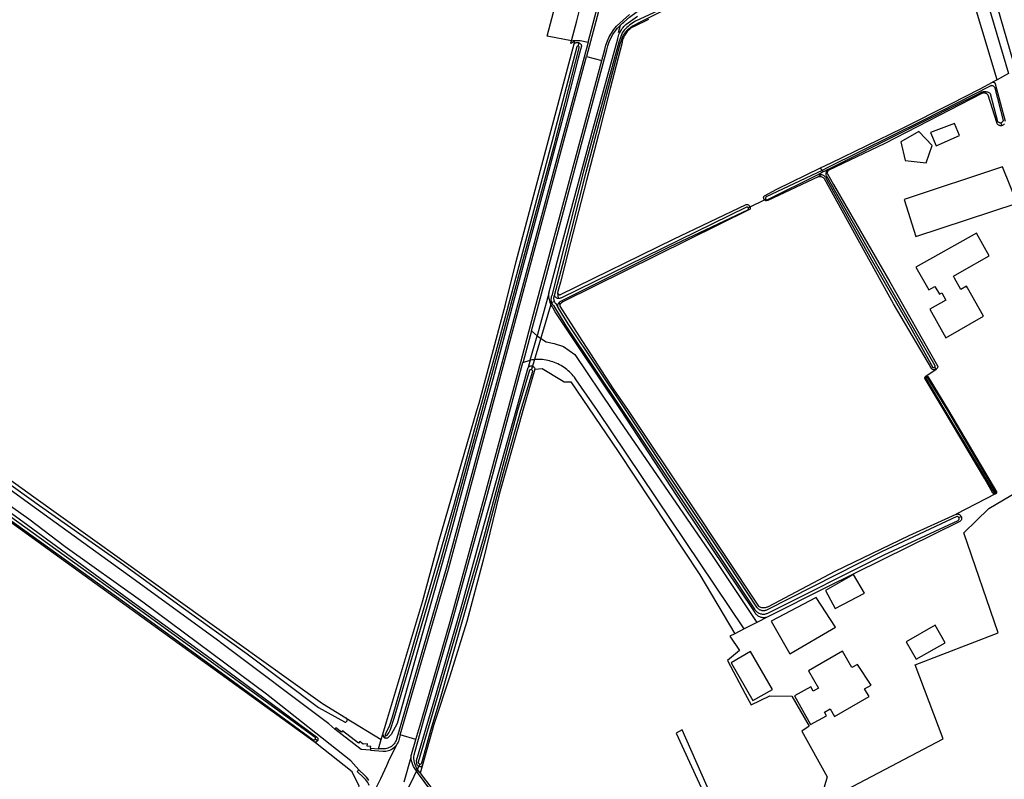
# Model space of a CAD drawing. Header units: metres. Extents: x 174255 to 175175, y 462028 to 462911.
# Tile 140 of 256: x 175052.45 to 175054.72, y 462715.58 to 462717.33. Entities that reach past the tile are written whole.
import ezdxf

# ---------------------------------------------------------------- set-up
doc = ezdxf.new("R2010")
doc.units = ezdxf.units.M
doc.layers.add('N-XX-AL-LIJN_0.20-G', color=7, linetype='Continuous', lineweight=25)

# ---------------------------------------------------------------- blocks, each defined once
blk = doc.blocks.new('Situatie')
at = {"lineweight": -3}
for p, q in [((-1.4368, 4.0621), (-1.3023, 3.6005)), ((-2.2883, 3.6643), (-2.269, 3.737)), ((-2.3111, 3.6548), (-2.3094, 3.6626)), ((-1.334, 3.4715), (-1.3359, 3.4786)), ((-1.7462, 3.3647), (-1.756, 3.3598)), ((-1.7489, 3.3684), (-1.7524, 3.374)), ((-1.7489, 3.3684), (-1.7462, 3.3647)), ((-1.7388, 3.3649), (-1.7348, 3.3677)), ((-1.7497, 3.3588), (-1.7578, 3.3534)), ((-1.9148, 3.284), (-1.882, 3.3008)), ((-1.882, 3.3008), (-1.8789, 3.3023)), ((-1.9148, 3.284), (-1.9188, 3.282)), ((-2.3731, 3.0641), (-2.3662, 3.0663)), ((-2.3568, 3.0727), (-2.3587, 3.0861)), ((-2.3731, 3.0641), (-2.4194, 2.9089)), ((-2.3731, 3.0641), (-2.3757, 3.0629)), ((-2.3552, 3.0639), (-2.354, 3.0566)), ((-2.4062, 2.9867), (-2.4192, 2.9986)), ((-2.4219, 2.9307), (-2.4062, 2.9867)), ((-2.4173, 2.9171), (-2.4194, 2.9089)), ((-1.486, 2.9094), (-1.4891, 2.9142)), ((-1.5095, 2.8931), (-1.5085, 2.8912)), ((-1.3502, 2.6246), (-1.3487, 2.622)), ((-1.4331, 2.5674), (-1.4279, 2.5703)), ((-2.9131, 2.0524), (-2.9181, 2.0563)), ((-2.7719, 2.0346), (-2.7657, 2.0554)), ((-2.7581, 2.0597), (-2.7556, 2.0655)), ((-2.7902, 2.0359), (-2.7719, 2.0346)), ((-2.677, 1.9991), (-2.726, 1.8984)), ((-2.677, 1.9991), (-2.6792, 1.9939)), ((-2.6714, 1.994), (-2.6757, 1.9783))]:
    blk.add_line(p, q, dxfattribs=at)
for points in [[(-2.3171, 6.8437), (-2.2706, 6.4612), (-2.2627, 6.3949), (-2.1741, 5.6404), (-2.1156, 5.1596), (-2.0668, 4.7472), (-2.0644, 4.7003), (-2.0636, 4.6534), (-2.0644, 4.6065), (-2.066, 4.5687), (-2.0692, 4.531), (-2.0739, 4.4935), (-2.0822, 4.4436), (-2.0922, 4.394), (-2.1037, 4.3448), (-2.1343, 4.2239), (-2.2217, 3.897), (-2.2921, 3.631)], [(-3.8193, 2.7965), (-3.5671, 2.6158), (-2.9015, 2.139), (-2.8471, 2.1055), (-2.8466, 2.1052), (-2.7657, 2.0554), (-2.762, 2.0681), (-2.7534, 2.0967), (-2.6708, 2.3735), (-2.6329, 2.5125), (-2.5453, 2.8142), (-2.5402, 2.8317), (-2.4788, 3.0594), (-2.4543, 3.1582), (-2.3206, 3.6599), (-2.3192, 3.6649), (-2.3232, 3.6643), (-2.3286, 3.6612), (-2.3284, 3.6622), (-2.3271, 3.667), (-2.3832, 3.6778), (-2.3014, 3.9879)], [(-1.4368, 4.0621), (-1.4521, 4.056), (-1.4522, 4.053), (-1.4514, 4.0384), (-1.3189, 3.5916)], [(-1.3452, 3.5775), (-1.4534, 3.9382)], [(-2.1494, 3.7162), (-2.1838, 3.6997), (-2.1849, 3.6992), (-2.1874, 3.6977), (-2.1897, 3.6961), (-2.192, 3.6944), (-2.1942, 3.6926), (-2.1962, 3.6906), (-2.1982, 3.6886), (-2.2, 3.6864), (-2.2017, 3.6841), (-2.2033, 3.6817), (-2.2047, 3.6793), (-2.206, 3.6767), (-2.2072, 3.6742), (-2.2082, 3.6715), (-2.209, 3.6688), (-2.2097, 3.666), (-2.2103, 3.6632), (-2.2374, 3.5574), (-2.2644, 3.4509), (-2.292, 3.3447), (-2.329, 3.2017), (-2.3526, 3.1107), (-2.3584, 3.0888), (-2.3584, 3.0888), (-2.3587, 3.0879), (-2.3588, 3.087), (-2.3587, 3.0861), (-2.3585, 3.0852), (-2.3582, 3.0843), (-2.3577, 3.0836), (-2.357, 3.0829), (-2.3563, 3.0824), (-2.3555, 3.0819), (-2.3546, 3.0817), (-2.3537, 3.0816), (-2.3528, 3.0816), (-2.3519, 3.0818), (-2.0917, 3.2098), (-1.9236, 3.2894), (-1.9227, 3.2895), (-1.9216, 3.2895), (-1.9205, 3.2894), (-1.9194, 3.2891), (-1.9184, 3.2886), (-1.9175, 3.288), (-1.9167, 3.2872), (-1.916, 3.2864), (-1.9154, 3.2854), (-1.9149, 3.2844), (-1.9148, 3.284)], [(-2.3791, 3.0852), (-2.3444, 3.2148), (-2.2778, 3.4626), (-2.2202, 3.6719), (-2.22, 3.6728), (-2.2192, 3.6758), (-2.2184, 3.6788), (-2.2173, 3.6817), (-2.2161, 3.6846), (-2.2148, 3.6874), (-2.2141, 3.6887), (-2.2133, 3.6901), (-2.2117, 3.6928), (-2.2099, 3.6954), (-2.208, 3.6978), (-2.206, 3.7002), (-2.2039, 3.7025), (-2.2017, 3.7046), (-2.1746, 3.7241)], [(-2.366, 3.0802), (-2.3653, 3.0818), (-2.365, 3.0825), (-2.3445, 3.1608), (-2.2931, 3.364), (-2.2146, 3.6601), (-2.2079, 3.6796), (-2.2061, 3.6824), (-2.2041, 3.685), (-2.202, 3.6876), (-2.1998, 3.69), (-2.1975, 3.6924), (-2.1951, 3.6946), (-2.1925, 3.6967), (-2.1899, 3.6987), (-2.1872, 3.7006), (-2.1843, 3.7023), (-2.1842, 3.7024), (-2.1675, 3.7109), (-1.9292, 3.8299)], [(-2.0778, 3.7593), (-2.179, 3.7128), (-2.1794, 3.7126), (-2.1829, 3.7104), (-2.1863, 3.7081), (-2.1897, 3.7057), (-2.193, 3.7031), (-2.1961, 3.7004), (-2.1992, 3.6976), (-2.2021, 3.6947), (-2.205, 3.6917), (-2.2077, 3.6885), (-2.2103, 3.6853), (-2.2179, 3.6639), (-2.2993, 3.3664), (-2.3512, 3.1632), (-2.3726, 3.0792), (-2.3729, 3.0784), (-2.3735, 3.0766), (-2.3739, 3.0749), (-2.3741, 3.0731), (-2.3742, 3.0712), (-2.3742, 3.0694), (-2.374, 3.0676), (-2.3736, 3.0658), (-2.3731, 3.0641)], [(-2.6757, 1.9783), (-2.6493, 1.9426)], [(-2.6539, 1.941), (-2.6799, 1.9763), (-2.6913, 1.9933), (-2.6932, 1.9975), (-2.6947, 2.0018), (-2.6957, 2.0062), (-2.6964, 2.0108), (-2.6966, 2.0153), (-2.6966, 2.0173), (-2.6964, 2.0192), (-2.6963, 2.0211), (-2.6858, 2.056), (-2.6721, 2.1021), (-2.6066, 2.3279), (-2.5261, 2.6219), (-2.4437, 2.9263), (-2.4103, 3.051), (-2.3204, 3.385), (-2.257, 3.6215), (-2.2498, 3.6474), (-2.2473, 3.6572), (-2.244, 3.6668), (-2.2398, 3.676), (-2.2348, 3.6849), (-2.2291, 3.6932), (-2.2227, 3.701), (-2.2155, 3.7082), (-2.2078, 3.7148), (-2.193, 3.7275)], [(-2.2139, 3.7035), (-2.2115, 3.7057), (-2.209, 3.7079), (-2.2064, 3.7099), (-2.1931, 3.7217), (-2.1788, 3.7322), (-2.1634, 3.7412), (-2.1473, 3.7487), (-2.0707, 3.7805), (-2.0729, 3.7856)], [(-2.3271, 3.667), (-2.3147, 3.7131), (-2.3122, 3.7226), (-2.3065, 3.7439)], [(-2.4192, 2.9986), (-2.4055, 3.049), (-2.3153, 3.3859), (-2.245, 3.6464), (-2.2429, 3.6556), (-2.2399, 3.6646), (-2.2362, 3.6732), (-2.2317, 3.6815), (-2.2264, 3.6894), (-2.2205, 3.6967), (-2.2139, 3.7035)], [(-2.2141, 3.6887), (-2.2185, 3.6865), (-2.2139, 3.7035)], [(-2.8728, 2.0799), (-2.8869, 2.0919), (-3.1364, 2.2798), (-3.1383, 2.2812), (-3.3462, 2.4328), (-3.5792, 2.601), (-3.7078, 2.6938), (-3.8779, 2.8142), (-4.3726, 3.1644), (-4.7276, 3.4232), (-4.9026, 3.5428), (-4.9362, 3.565), (-5.0446, 3.6366), (-5.0794, 3.6622)], [(-2.3271, 3.667), (-2.3234, 3.6677), (-2.3201, 3.6682), (-2.3153, 3.6682), (-2.3115, 3.6682), (-2.3072, 3.668), (-2.2883, 3.6643), (-2.2891, 3.6611), (-2.4731, 2.9773), (-2.6158, 2.45), (-2.7311, 2.0534), (-2.7325, 2.0508), (-2.7341, 2.0483), (-2.7359, 2.0459), (-2.7379, 2.0438), (-2.7401, 2.0418), (-2.7424, 2.04), (-2.7449, 2.0384), (-2.7475, 2.0371), (-2.7503, 2.036), (-2.7531, 2.0351), (-2.756, 2.0344), (-2.7589, 2.034), (-2.7618, 2.0339), (-2.7719, 2.0346)], [(-2.3094, 3.6626), (-2.3083, 3.662), (-2.3073, 3.6613), (-2.3063, 3.6605), (-2.3055, 3.6596), (-2.3048, 3.6585), (-2.3043, 3.6574), (-2.3039, 3.6562), (-2.3036, 3.655), (-2.306, 3.6472), (-2.3115, 3.6269), (-2.3396, 3.516), (-2.3855, 3.3447), (-2.4315, 3.1746), (-2.4614, 3.0631), (-2.5084, 2.8857), (-2.5285, 2.8142), (-2.5553, 2.7194), (-2.6036, 2.5387), (-2.6579, 2.3445), (-2.7293, 2.0929), (-2.7427, 2.0676), (-2.7506, 2.0597), (-2.7515, 2.0591), (-2.7524, 2.0588), (-2.7534, 2.0585), (-2.7544, 2.0584), (-2.7554, 2.0585), (-2.7564, 2.0588), (-2.7573, 2.0592), (-2.7581, 2.0597)], [(-2.3206, 3.6599), (-2.3198, 3.6607), (-2.3188, 3.6615), (-2.3178, 3.6622), (-2.3166, 3.6627), (-2.3155, 3.6631), (-2.3142, 3.6633), (-2.313, 3.6634), (-2.3118, 3.6633), (-2.3106, 3.663), (-2.3094, 3.6626)], [(-2.7905, 2.0314), (-2.7617, 2.0291), (-2.7585, 2.029), (-2.7553, 2.0292), (-2.7522, 2.0297), (-2.7491, 2.0305), (-2.746, 2.0315), (-2.7431, 2.0329), (-2.7403, 2.0344), (-2.7377, 2.0362), (-2.7352, 2.0383), (-2.7329, 2.0405), (-2.7309, 2.043), (-2.729, 2.0456), (-2.7476, 2.0097), (-2.7534, 1.9948), (-2.7678, 1.9648), (-2.7848, 1.9296)], [(-2.7943, 1.9615), (-2.797, 1.9654), (-2.8001, 1.9692), (-2.8035, 1.9726), (-2.8177, 1.986), (-2.8359, 2.0066), (-3.0306, 2.1604), (-3.3154, 2.3724), (-3.4946, 2.5), (-3.5788, 2.5636), (-3.9333, 2.8142)], [(-2.3111, 3.6548), (-2.3118, 3.655), (-2.3125, 3.6549), (-2.3132, 3.6547), (-2.3138, 3.6544), (-2.3144, 3.6539), (-2.3148, 3.6533), (-2.3723, 3.4331), (-2.4433, 3.1678), (-2.5046, 2.939), (-2.5389, 2.8142), (-2.5981, 2.5968), (-2.6837, 2.3041), (-2.7404, 2.1075), (-2.7468, 2.0879), (-2.7561, 2.0687), (-2.7564, 2.0682), (-2.7565, 2.0676), (-2.7565, 2.067), (-2.7564, 2.0664), (-2.7561, 2.0659), (-2.7556, 2.0655), (-2.7551, 2.0652), (-2.7545, 2.065), (-2.7539, 2.065), (-2.7533, 2.0652), (-2.7528, 2.0655), (-2.7524, 2.0659), (-2.7482, 2.0711), (-2.744, 2.0786), (-2.7357, 2.1047), (-2.627, 2.474), (-2.533, 2.8142), (-2.5004, 2.9329), (-2.3662, 3.4288), (-2.3091, 3.6509), (-2.3089, 3.6516), (-2.309, 3.6523), (-2.3091, 3.653), (-2.3095, 3.6536), (-2.3099, 3.6541), (-2.3105, 3.6545), (-2.3111, 3.6548)], [(-2.6858, 2.056), (-2.7217, 2.0662), (-2.6109, 2.4483), (-2.4684, 2.9761), (-2.2921, 3.631), (-2.257, 3.6215)], [(-1.3189, 3.5916), (-1.3452, 3.5775), (-1.3554, 3.572), (-1.3545, 3.5721), (-1.3537, 3.572), (-1.3528, 3.5718), (-1.352, 3.5714), (-1.3513, 3.5708), (-1.3507, 3.5702), (-1.3502, 3.5694), (-1.3499, 3.5686), (-1.3497, 3.5678), (-1.3265, 3.4818)], [(-1.328, 3.4758), (-1.3288, 3.4748), (-1.3296, 3.4739), (-1.3306, 3.4731), (-1.3317, 3.4724), (-1.3328, 3.4719), (-1.334, 3.4715), (-1.3352, 3.4713), (-1.3365, 3.4712), (-1.3378, 3.4713), (-1.339, 3.4715), (-1.3402, 3.4719), (-1.3413, 3.4725), (-1.3424, 3.4732), (-1.3433, 3.474), (-1.3442, 3.4749), (-1.3449, 3.476), (-1.3455, 3.4771), (-1.3459, 3.4783), (-1.346, 3.4785), (-1.3659, 3.5417), (-1.3667, 3.5428), (-1.3676, 3.5437), (-1.3686, 3.5446), (-1.3697, 3.5454), (-1.3709, 3.546), (-1.3722, 3.5465), (-1.3735, 3.5468), (-1.3748, 3.5469), (-1.3762, 3.5469), (-1.3775, 3.5468), (-1.3788, 3.5464), (-1.3801, 3.546), (-1.3801, 3.5459), (-1.6043, 3.4307), (-1.7348, 3.3677), (-1.7355, 3.367), (-1.7361, 3.3662), (-1.7366, 3.3653), (-1.7369, 3.3644), (-1.737, 3.3634), (-1.737, 3.3625), (-1.7368, 3.3615), (-1.7365, 3.3606), (-1.7364, 3.3605), (-1.7222, 3.3358), (-1.5923, 3.1112), (-1.4823, 2.9175), (-1.4822, 2.9164), (-1.4822, 2.9153), (-1.4824, 2.9142), (-1.4827, 2.9131), (-1.4832, 2.9121), (-1.4839, 2.9112), (-1.4846, 2.9104), (-1.4855, 2.9097), (-1.486, 2.9094), (-1.5095, 2.8931), (-1.5088, 2.8934), (-1.508, 2.8935), (-1.5072, 2.8935), (-1.5064, 2.8934), (-1.5057, 2.893), (-1.505, 2.8926), (-1.4572, 2.8142), (-1.3463, 2.627), (-1.3462, 2.6262), (-1.3462, 2.6253), (-1.3465, 2.6245), (-1.3468, 2.6237), (-1.3473, 2.623), (-1.348, 2.6225), (-1.3487, 2.622), (-1.4394, 2.5755), (-1.4381, 2.5758), (-1.4369, 2.5759), (-1.4357, 2.5758), (-1.4344, 2.5756), (-1.4332, 2.5753), (-1.4321, 2.5748), (-1.431, 2.5741), (-1.4301, 2.5733), (-1.4292, 2.5724), (-1.4285, 2.5714), (-1.4279, 2.5703), (-1.4274, 2.5692), (-1.4271, 2.5679), (-1.4269, 2.5667), (-1.4269, 2.5655), (-1.4271, 2.5642), (-1.4274, 2.563), (-1.4279, 2.5619), (-1.4285, 2.5608), (-1.4293, 2.5598), (-1.4302, 2.5589), (-1.4309, 2.5583), (-1.6106, 2.4704), (-1.7396, 2.406), (-1.8736, 2.3384), (-1.8996, 2.3253), (-1.9284, 2.3108), (-1.9501, 2.2998), (-1.9614, 2.2941), (-1.9396, 2.2609), (-1.9668, 2.2383), (-1.926, 2.161), (-1.9126, 2.1355), (-1.8697, 2.1566), (-1.8187, 2.1559), (-1.7784, 2.0864), (-1.7958, 2.0749), (-1.737, 1.9695), (-1.7496, 1.9274)], [(-1.9941, 1.9022), (-2.0719, 2.0778), (-2.0852, 2.0702), (-1.966, 1.8113)], [(-1.6932, 1.9394), (-1.4696, 2.0571), (-1.5344, 2.2277), (-1.3426, 2.3018), (-1.4217, 2.5326), (-1.3638, 2.5889), (-1.2288, 2.6683)], [(-1.882, 3.3008), (-1.8822, 3.301), (-1.8828, 3.3019), (-1.8832, 3.3029), (-1.8835, 3.3039), (-1.8836, 3.305), (-1.8836, 3.3061), (-1.8834, 3.3072), (-1.8831, 3.3082), (-1.8826, 3.3092), (-1.8819, 3.31), (-1.853, 3.3247), (-1.7524, 3.374), (-1.7281, 3.3859), (-1.5633, 3.466), (-1.4522, 3.522), (-1.3843, 3.5566), (-1.3554, 3.572)], [(-3.7595, 2.7426), (-3.554, 2.5951), (-3.3601, 2.4596), (-3.2273, 2.3627), (-3.0752, 2.2536), (-2.9105, 2.1297), (-2.8504, 2.0962), (-2.8496, 2.096), (-2.8487, 2.096), (-2.8478, 2.0961), (-2.847, 2.0964), (-2.8463, 2.0969), (-2.8456, 2.0974), (-2.8451, 2.0981), (-2.8447, 2.0989), (-2.8444, 2.0997), (-2.8443, 2.1006), (-2.8443, 2.1015), (-2.8445, 2.1024), (-2.8448, 2.1032), (-2.8453, 2.104), (-2.8459, 2.1047), (-2.8466, 2.1052)], [(-1.7353, 3.3702), (-1.385, 3.5464), (-1.3842, 3.547), (-1.3827, 3.5479), (-1.3811, 3.5486), (-1.3795, 3.5493), (-1.3778, 3.5497), (-1.3761, 3.5501), (-1.3743, 3.5502), (-1.3726, 3.5502), (-1.3708, 3.55), (-1.3691, 3.5497), (-1.3674, 3.5492), (-1.3658, 3.5486), (-1.3642, 3.5478), (-1.3627, 3.5469), (-1.3613, 3.5459), (-1.3438, 3.4813), (-1.3431, 3.4805), (-1.3422, 3.4798), (-1.3413, 3.4792), (-1.3403, 3.4788), (-1.3392, 3.4785), (-1.3381, 3.4784), (-1.337, 3.4784), (-1.3359, 3.4786), (-1.3349, 3.4789), (-1.3339, 3.4794), (-1.333, 3.4801), (-1.3321, 3.4808), (-1.3315, 3.4817), (-1.3309, 3.4826), (-1.3305, 3.4837), (-1.3499, 3.5582), (-1.3499, 3.5583), (-1.3504, 3.5593), (-1.351, 3.5603), (-1.3517, 3.5612), (-1.3526, 3.562), (-1.3535, 3.5626), (-1.3546, 3.5631), (-1.3557, 3.5635), (-1.3568, 3.5637), (-1.3579, 3.5638), (-1.3591, 3.5636), (-1.3602, 3.5634), (-1.3613, 3.5629), (-1.5147, 3.4838), (-1.7355, 3.3748), (-1.7489, 3.3684)], [(-1.486, 3.4248), (-1.432, 3.449), (-1.4434, 3.4766), (-1.499, 3.4558), (-1.486, 3.4248)], [(-1.509, 3.3854), (-1.495, 3.4254), (-1.5256, 3.4582), (-1.567, 3.4342), (-1.5568, 3.391), (-1.509, 3.3854)], [(-1.7489, 3.3684), (-1.8779, 3.307), (-1.8784, 3.3065), (-1.8789, 3.3059), (-1.8792, 3.3052), (-1.8794, 3.3045), (-1.8794, 3.3037), (-1.8792, 3.303), (-1.8789, 3.3023), (-1.8785, 3.3017), (-1.8779, 3.3012), (-1.8772, 3.3008), (-1.8765, 3.3006), (-1.8758, 3.3005), (-1.875, 3.3006), (-1.8743, 3.3009), (-1.8737, 3.3013), (-1.756, 3.3598)], [(-1.756, 3.3598), (-1.7543, 3.3598), (-1.7526, 3.3596), (-1.751, 3.3592), (-1.7497, 3.3588), (-1.7494, 3.3587), (-1.7478, 3.358), (-1.7463, 3.3571), (-1.7449, 3.3562), (-1.7435, 3.3551), (-1.7423, 3.3539), (-1.7412, 3.3526), (-1.7402, 3.3512), (-1.738, 3.3465), (-1.6346, 3.1623), (-1.5455, 3.0075), (-1.4933, 2.9139), (-1.4927, 2.9136), (-1.492, 2.9134), (-1.4913, 2.9133), (-1.4906, 2.9134), (-1.4899, 2.9137), (-1.4893, 2.9141), (-1.4891, 2.9142), (-1.4888, 2.9146), (-1.4884, 2.9153), (-1.4882, 2.9159), (-1.4881, 2.9167), (-1.4881, 2.9172), (-1.5817, 3.0804), (-1.7366, 3.3522), (-1.7387, 3.3559), (-1.7391, 3.3573), (-1.7394, 3.3587), (-1.7395, 3.3601), (-1.7395, 3.3616), (-1.7393, 3.363), (-1.739, 3.3643), (-1.7388, 3.3649), (-1.7386, 3.3657), (-1.7379, 3.3669), (-1.7372, 3.3681), (-1.7364, 3.3692), (-1.7354, 3.3701), (-1.7353, 3.3702)], [(-1.7353, 3.3702), (-1.7439, 3.3659), (-1.7462, 3.3647)], [(-1.299, 3.2928), (-1.3324, 3.3762), (-1.5596, 3.3012), (-1.5328, 3.2158), (-1.299, 3.2928)], [(-1.486, 2.9094), (-1.4864, 2.9091), (-1.4875, 2.9087), (-1.4885, 2.9084), (-1.4896, 2.9083), (-1.4907, 2.9084), (-1.4918, 2.9086), (-1.4929, 2.9089), (-1.4939, 2.9094), (-1.4948, 2.91), (-1.4956, 2.9108), (-1.5843, 3.0604), (-1.7431, 3.3491), (-1.7433, 3.3493), (-1.7445, 3.3504), (-1.7457, 3.3513), (-1.7471, 3.3521), (-1.7485, 3.3527), (-1.75, 3.3532), (-1.7516, 3.3536), (-1.7531, 3.3538), (-1.7547, 3.3538), (-1.7563, 3.3537), (-1.7578, 3.3534), (-1.8743, 3.2992), (-1.8767, 3.298), (-1.8777, 3.2981), (-1.8788, 3.2984), (-1.8798, 3.2989), (-1.8807, 3.2995), (-1.8815, 3.3002), (-1.882, 3.3008)], [(-2.3575, 3.0519), (-2.3579, 3.0532), (-2.3582, 3.0545), (-2.3583, 3.0559), (-2.3583, 3.0572), (-2.3581, 3.0585), (-2.3577, 3.0598), (-2.3572, 3.0611), (-2.3565, 3.0623), (-2.3558, 3.0634), (-2.3552, 3.0639), (-2.3548, 3.0644), (-2.3538, 3.0652), (-2.3532, 3.0657), (-2.1006, 3.1918), (-1.9187, 3.2785), (-1.9184, 3.2792), (-1.9183, 3.2799), (-1.9183, 3.2807), (-1.9185, 3.2814), (-1.9188, 3.282), (-1.9193, 3.2826), (-1.9198, 3.283), (-1.9205, 3.2834), (-1.9212, 3.2835), (-1.9219, 3.2835), (-1.9227, 3.2834), (-1.923, 3.2833), (-2.3518, 3.0737), (-2.353, 3.0733), (-2.3542, 3.0729), (-2.3554, 3.0727), (-2.3567, 3.0727), (-2.3568, 3.0727), (-2.358, 3.0728), (-2.3592, 3.0731), (-2.3604, 3.0736), (-2.3615, 3.0741), (-2.3625, 3.0749), (-2.3635, 3.0757), (-2.3643, 3.0767), (-2.365, 3.0777), (-2.3656, 3.0788), (-2.366, 3.08), (-2.366, 3.0802)], [(-1.9148, 3.284), (-1.9146, 3.2834), (-1.9145, 3.2823), (-1.9145, 3.2811), (-1.9147, 3.2801), (-1.915, 3.279), (-2.3467, 3.0651), (-2.3509, 3.062), (-2.3517, 3.0615), (-2.3525, 3.0609), (-2.3531, 3.0602), (-2.3535, 3.0594), (-2.3538, 3.0585), (-2.354, 3.0576), (-2.354, 3.0566), (-2.3539, 3.0557), (-2.3538, 3.0554), (-2.3097, 2.9868), (-2.231, 2.8645), (-2.1961, 2.8142), (-2.0542, 2.6017), (-1.8956, 2.3635), (-1.894, 2.3625), (-1.8923, 2.3617), (-1.8905, 2.3611), (-1.8887, 2.3605), (-1.8868, 2.3602), (-1.8849, 2.36), (-1.883, 2.3599), (-1.8811, 2.3601), (-1.8792, 2.3603), (-1.8774, 2.3608), (-1.8756, 2.3614), (-1.8738, 2.3621), (-1.8728, 2.3626), (-1.7187, 2.4439), (-1.5478, 2.5261), (-1.4394, 2.5755)], [(-3.4774, 0.7933), (-3.4562, 0.9112), (-3.4356, 0.9798), (-3.4011, 1.0534), (-3.3817, 1.0857), (-3.3639, 1.116), (-3.3456, 1.1428), (-3.2841, 1.2327), (-3.1588, 1.418), (-3.1325, 1.4566), (-3.1318, 1.4573), (-3.088, 1.528), (-3.0875, 1.5291), (-3.0874, 1.5291), (-3.0176, 1.6246), (-3.017, 1.6255), (-2.9398, 1.7446), (-2.8793, 1.8273), (-2.8265, 1.9143), (-2.8164, 1.9479), (-2.8331, 1.9813), (-2.9176, 2.0479), (-2.9208, 2.0502), (-3.8828, 2.7459)], [(-1.4257, 3.1361), (-1.3633, 3.1715), (-1.3929, 3.2236), (-1.5322, 3.1448), (-1.5027, 3.0926), (-1.4884, 3.1007), (-1.4782, 3.0828), (-1.4726, 3.086), (-1.4631, 3.0691), (-1.5005, 3.0479), (-1.4634, 2.9825), (-1.3761, 3.0319), (-1.4133, 3.0974), (-1.4154, 3.1012), (-1.4285, 3.0937), (-1.443, 3.1194), (-1.4459, 3.1247), (-1.4257, 3.1361)], [(-1.8736, 2.3384), (-1.8755, 2.3377), (-1.8773, 2.3372), (-1.8793, 2.3368), (-1.8812, 2.3366), (-1.8832, 2.3366), (-1.8851, 2.3367), (-1.8871, 2.3369), (-1.889, 2.3373), (-1.8909, 2.3379), (-1.8927, 2.3386), (-1.8945, 2.3395), (-1.8961, 2.3405), (-1.8977, 2.3417), (-1.8992, 2.343), (-1.9006, 2.3443), (-1.9019, 2.3458), (-1.903, 2.3474), (-1.9041, 2.3491), (-1.9049, 2.3509), (-2.0714, 2.5993), (-2.2126, 2.8142), (-2.3093, 2.9593), (-2.3645, 3.0422), (-2.3693, 3.0507), (-2.3699, 3.0517), (-2.3715, 3.0542), (-2.3729, 3.0568), (-2.3742, 3.0594), (-2.3754, 3.0621), (-2.3757, 3.0629), (-2.3764, 3.0649), (-2.3772, 3.0677), (-2.3779, 3.0706), (-2.3785, 3.0735), (-2.3789, 3.0764), (-2.3791, 3.0793), (-2.3792, 3.0823), (-2.3791, 3.0852), (-2.3849, 3.065), (-2.3997, 3.0096), (-2.4062, 2.9867), (-2.4053, 2.9859), (-2.385, 2.973), (-2.3667, 2.9689), (-2.3456, 2.9621), (-2.3192, 2.9438), (-2.2325, 2.8142), (-2.0006, 2.4779), (-1.8996, 2.3253)], [(-2.3662, 3.0663), (-2.3667, 3.068), (-2.3671, 3.0698), (-2.3673, 3.0715), (-2.3674, 3.0733), (-2.3673, 3.0751), (-2.367, 3.0768), (-2.3666, 3.0785), (-2.366, 3.0802)], [(-2.3575, 3.0519), (-2.3626, 3.0602), (-2.3637, 3.0616), (-2.3647, 3.0631), (-2.3655, 3.0647), (-2.3662, 3.0663)], [(-2.3731, 3.0641), (-2.3724, 3.0624), (-2.3716, 3.0608), (-2.3706, 3.0592), (-2.3695, 3.0578), (-2.3683, 3.0564), (-2.3403, 3.0099), (-2.209, 2.8142), (-1.9668, 2.4498), (-1.9044, 2.3563), (-1.9033, 2.3547), (-1.9021, 2.3532), (-1.9008, 2.3517), (-1.8993, 2.3504), (-1.8977, 2.3493), (-1.8961, 2.3482), (-1.8944, 2.3473), (-1.8926, 2.3465), (-1.8907, 2.3459), (-1.8888, 2.3455), (-1.8869, 2.3451), (-1.885, 2.345), (-1.883, 2.345), (-1.8811, 2.3452), (-1.8792, 2.3455), (-1.8773, 2.346), (-1.8754, 2.3466), (-1.6054, 2.4815), (-1.435, 2.5609), (-1.4346, 2.5612), (-1.434, 2.5617), (-1.4334, 2.5624), (-1.433, 2.5632), (-1.4327, 2.564), (-1.4326, 2.5649), (-1.4326, 2.5657), (-1.4328, 2.5666), (-1.4331, 2.5674), (-1.4336, 2.5681), (-1.4342, 2.5688), (-1.435, 2.5693), (-1.4357, 2.5696), (-1.4366, 2.5698), (-1.4375, 2.5699), (-1.4383, 2.5698), (-1.612, 2.4889), (-1.8769, 2.3541), (-1.8784, 2.3535), (-1.88, 2.3531), (-1.8817, 2.3528), (-1.8834, 2.3527), (-1.8851, 2.3527), (-1.8868, 2.3529), (-1.8885, 2.3532), (-1.8901, 2.3537), (-1.8917, 2.3544), (-1.8932, 2.3552), (-1.8946, 2.3561), (-1.8959, 2.3572), (-1.8972, 2.3583), (-1.8983, 2.3596), (-1.8993, 2.361), (-1.9617, 2.4559), (-2.0944, 2.6541), (-2.2006, 2.8142), (-2.3342, 3.0142), (-2.3575, 3.0519)], [(-2.4192, 2.9986), (-2.4386, 2.9269), (-2.439, 2.9254)], [(-4.1853, 2.9744), (-4.185, 2.9747), (-4.184, 2.9754), (-4.1829, 2.976), (-4.1817, 2.9765), (-4.1804, 2.9768), (-3.9557, 2.8165), (-3.7543, 2.6756), (-3.5806, 2.5501), (-3.3481, 2.3791), (-3.1577, 2.242), (-2.9148, 2.0618), (-2.914, 2.0612), (-2.9133, 2.0604), (-2.9127, 2.0596), (-2.9122, 2.0587), (-2.9119, 2.0577), (-2.9118, 2.0567), (-2.9118, 2.0556), (-2.912, 2.0546), (-2.9123, 2.0537), (-2.9128, 2.0528), (-2.9131, 2.0524)], [(-2.9181, 2.0563), (-2.9178, 2.0567), (-2.9175, 2.0574), (-2.9174, 2.0581), (-2.9174, 2.0589), (-2.9175, 2.0596), (-2.9178, 2.0603), (-2.9181, 2.0607), (-3.1267, 2.212), (-3.3625, 2.3834), (-3.962, 2.8142)], [(-3.6264, 2.5658), (-3.3624, 2.3757), (-3.1267, 2.2043), (-2.9225, 2.0552), (-2.9217, 2.0549), (-2.921, 2.0548), (-2.9202, 2.0549), (-2.9195, 2.0552), (-2.9188, 2.0555), (-2.9183, 2.056), (-2.9181, 2.0563)], [(-2.439, 2.9254), (-2.4224, 2.9306), (-2.4219, 2.9307)], [(-1.9284, 2.3108), (-2.2669, 2.8142), (-2.3159, 2.8851), (-2.3179, 2.8879), (-2.3203, 2.8912), (-2.3229, 2.8944), (-2.3256, 2.8975), (-2.3284, 2.9005), (-2.3313, 2.9034), (-2.3344, 2.9062), (-2.3375, 2.9088), (-2.3408, 2.9113), (-2.3441, 2.9137), (-2.3475, 2.916), (-2.351, 2.9181), (-2.3546, 2.9201), (-2.3583, 2.9219), (-2.362, 2.9236), (-2.3658, 2.9252), (-2.3697, 2.9266), (-2.3736, 2.9278), (-2.3776, 2.9289), (-2.3816, 2.9299), (-2.3856, 2.9307), (-2.3897, 2.9313), (-2.3937, 2.9318), (-2.3978, 2.9321), (-2.4019, 2.9322), (-2.406, 2.9322), (-2.4101, 2.9321), (-2.4143, 2.9317), (-2.4183, 2.9313), (-2.4219, 2.9307), (-2.4267, 2.9138), (-2.4259, 2.9147), (-2.4251, 2.9155), (-2.4241, 2.9162), (-2.4231, 2.9167), (-2.422, 2.9171), (-2.4208, 2.9173), (-2.4196, 2.9174), (-2.4185, 2.9173), (-2.4173, 2.9171), (-2.4162, 2.9167), (-2.4152, 2.9161), (-2.4142, 2.9155), (-2.4133, 2.9147), (-2.4126, 2.9138), (-2.412, 2.9127), (-2.4115, 2.9117), (-2.4112, 2.9105), (-2.4111, 2.9098), (-2.3943, 2.9116), (-2.3501, 2.8845), (-2.3438, 2.8806), (-2.3284, 2.881), (-2.2194, 2.7197), (-2.0307, 2.4359), (-1.9501, 2.2998)], [(-2.6757, 1.9783), (-2.6766, 1.9795), (-2.6794, 1.9829), (-2.682, 1.9865), (-2.6842, 1.9903), (-2.6861, 1.9943), (-2.6876, 1.9984), (-2.6888, 2.0027), (-2.6897, 2.007), (-2.6902, 2.0114), (-2.6902, 2.0159), (-2.69, 2.0203), (-2.6672, 2.1014), (-2.6021, 2.327), (-2.5209, 2.6219), (-2.439, 2.9254)], [(-2.6792, 1.9939), (-2.6803, 1.9945), (-2.6812, 1.9953), (-2.682, 1.9961), (-2.6827, 1.9971), (-2.6832, 1.9981), (-2.6836, 1.9992), (-2.6839, 2.0004), (-2.684, 2.0015), (-2.684, 2.0019), (-2.6841, 2.0076), (-2.6437, 2.145), (-2.581, 2.3596), (-2.5332, 2.5353), (-2.4547, 2.8142), (-2.4267, 2.9138)], [(-2.677, 1.9991), (-2.6762, 1.999), (-2.6754, 1.9991), (-2.6746, 1.9993), (-2.6739, 1.9997), (-2.6732, 2.0002), (-2.6727, 2.0008), (-2.6723, 2.0016), (-2.672, 2.0023), (-2.6513, 2.0775), (-2.6292, 2.1508), (-2.5261, 2.514), (-2.4837, 2.6723), (-2.4437, 2.8142), (-2.4164, 2.9049), (-2.4164, 2.9055), (-2.4166, 2.9063), (-2.4169, 2.907), (-2.4174, 2.9077), (-2.418, 2.9082), (-2.4186, 2.9086), (-2.4194, 2.9089), (-2.4202, 2.909), (-2.4209, 2.9089), (-2.4217, 2.9087), (-2.4224, 2.9083), (-2.423, 2.9079), (-2.4235, 2.9072), (-2.4511, 2.8142), (-2.5294, 2.5229), (-2.6367, 2.1526), (-2.6804, 2.0032), (-2.6803, 2.0024), (-2.6801, 2.0016), (-2.6797, 2.0009), (-2.6792, 2.0003), (-2.6785, 1.9998), (-2.6778, 1.9994), (-2.677, 1.9991)], [(-2.4111, 2.9098), (-2.4391, 2.8142), (-2.4414, 2.8062), (-2.4739, 2.6915), (-2.4933, 2.6238), (-2.5304, 2.4691), (-2.5681, 2.3277), (-2.6073, 2.2016), (-2.6447, 2.09), (-2.6714, 1.994), (-2.6724, 1.9935), (-2.6736, 1.9932), (-2.6747, 1.993), (-2.6759, 1.993), (-2.677, 1.9932), (-2.6782, 1.9935), (-2.6792, 1.9939)], [(-1.3487, 2.622), (-1.3495, 2.6217), (-1.3503, 2.6215), (-1.3512, 2.6215), (-1.352, 2.6217), (-1.3528, 2.622), (-1.3535, 2.6225), (-1.3542, 2.623), (-1.3546, 2.6237), (-1.3733, 2.6573), (-1.4673, 2.8142), (-1.5112, 2.8875), (-1.5115, 2.8882), (-1.5116, 2.889), (-1.5117, 2.8898), (-1.5115, 2.8906), (-1.5112, 2.8914), (-1.5108, 2.892), (-1.5102, 2.8926), (-1.5095, 2.8931)], [(-1.5085, 2.8912), (-1.509, 2.8908), (-1.5094, 2.8904), (-1.5097, 2.8898), (-1.5098, 2.8892), (-1.5098, 2.8886), (-1.5096, 2.888), (-1.4655, 2.8142), (-1.3975, 2.7005), (-1.3529, 2.6261), (-1.3527, 2.6257), (-1.3524, 2.6252), (-1.3519, 2.6248), (-1.3514, 2.6246), (-1.3508, 2.6245), (-1.3502, 2.6246), (-1.3496, 2.6249), (-1.3492, 2.6253), (-1.3488, 2.6257), (-1.3486, 2.6263), (-1.3486, 2.6269), (-1.3487, 2.6275), (-1.4304, 2.7661), (-1.4584, 2.8142), (-1.5058, 2.8909), (-1.5061, 2.8911), (-1.5066, 2.8913), (-1.5072, 2.8914), (-1.5079, 2.8914), (-1.5085, 2.8912)], [(-1.7188, 2.3576), (-1.6506, 2.393), (-1.6766, 2.4362), (-1.7412, 2.3994), (-1.7188, 2.3576)], [(-1.718, 2.3152), (-1.7628, 2.3836), (-1.8665, 2.3286), (-1.8232, 2.2535), (-1.718, 2.3152)], [(-1.5321, 2.2412), (-1.465, 2.2791), (-1.4876, 2.3192), (-1.5547, 2.2812), (-1.5321, 2.2412)], [(-1.8635, 2.1713), (-1.9139, 2.2588), (-1.9587, 2.2329), (-1.9083, 2.1454), (-1.8635, 2.1713)], [(-1.6672, 2.2288), (-1.6799, 2.2216), (-1.7017, 2.2596), (-1.7805, 2.2144), (-1.7573, 2.174), (-1.7691, 2.1674), (-1.7745, 2.1771), (-1.8121, 2.1565), (-1.7756, 2.0902), (-1.7383, 2.1107), (-1.7429, 2.1191), (-1.73, 2.1265), (-1.7199, 2.1089), (-1.6402, 2.1547), (-1.6507, 2.1729), (-1.6359, 2.1814), (-1.6672, 2.2288)], [(-2.7902, 2.0359), (-2.7901, 2.0398), (-2.7981, 2.0406), (-2.7976, 2.0456), (-2.8073, 2.0453), (-2.8153, 2.051), (-2.8182, 2.0473), (-2.855, 2.0761), (-2.8575, 2.0729), (-2.8702, 2.0824), (-2.8728, 2.0799)], [(-2.7902, 2.0359), (-2.7905, 2.0314), (-2.8123, 2.0324), (-2.8728, 2.0799)], [(-2.7581, 2.0597), (-2.7589, 2.0604), (-2.7596, 2.0611), (-2.7601, 2.062), (-2.7605, 2.063), (-2.7607, 2.064), (-2.762, 2.0681)], [(-2.9131, 2.0524), (-2.9134, 2.0519), (-2.9141, 2.0512), (-2.915, 2.0506), (-2.9159, 2.0502), (-2.9169, 2.0499), (-2.9179, 2.0497), (-2.9189, 2.0497), (-2.9199, 2.0499), (-2.9208, 2.0502)], [(-2.7217, 2.0662), (-2.726, 2.0514), (-2.7269, 2.0494), (-2.7279, 2.0475), (-2.729, 2.0456)], [(-2.713, 1.9578), (-2.6966, 2.0153)], [(-2.7936, 1.9495), (-2.7951, 1.9532), (-2.797, 1.9567), (-2.7991, 1.96), (-2.8016, 1.9631), (-2.8043, 1.966), (-2.8073, 1.9686), (-2.821, 1.9823), (-2.8177, 1.986)]]:
    blk.add_lwpolyline(points, dxfattribs=at)

msp = doc.modelspace()

# ---------------------------------------------------------------- block references
at = {"layer": 'N-XX-AL-LIJN_0.20-G'}
msp.add_blockref('Situatie', (175056.047, 462713.6112), dxfattribs=at)

doc.saveas('drawing.dxf')
